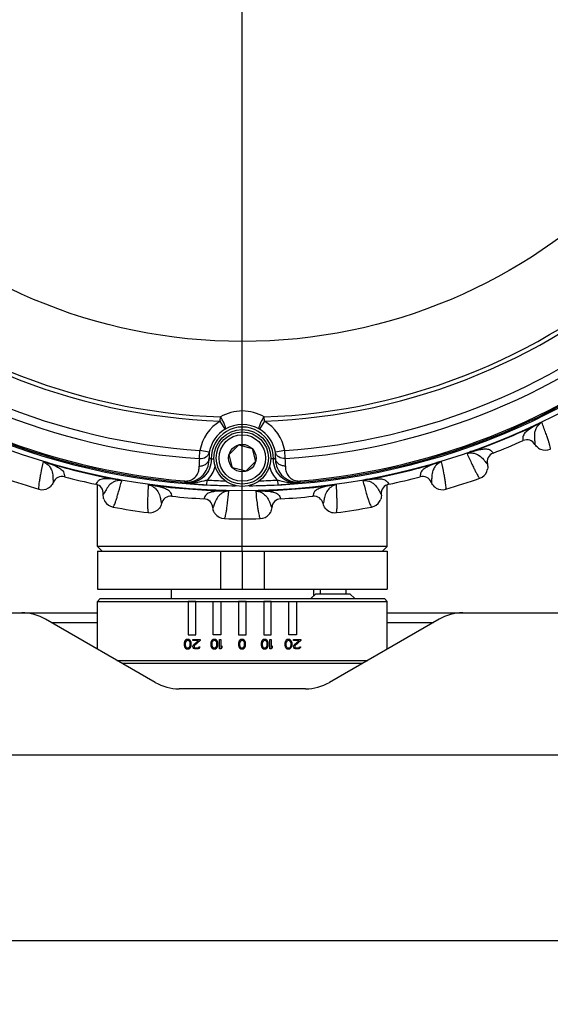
# Model space of a CAD drawing. Header units: millimetres. Extents: x 0 to 420, y 0 to 297.
# Tile 70 of 140: x 140 to 157, y 126 to 157. Entities that reach past the tile are written whole.
import ezdxf

# ---------------------------------------------------------------- set-up
doc = ezdxf.new("R2010")
doc.units = ezdxf.units.MM
doc.header["$LTSCALE"] = 23.1
doc.linetypes.add('CENTER', pattern=[0.6, 0.375, -0.075, 0.075, -0.075])
doc.layers.get('0').update_dxf_attribs({"linetype": 'CONTINUOUS'})
for name, color, linetype in [('02___PRT_ALL_AXES', 7, 'CONTINUOUS'), ('03___PRT_ALL_CURVES', 7, 'CONTINUOUS'), ('COL3', 7, 'CONTINUOUS'), ('DIM_PILOTEES', 7, 'CONTINUOUS')]:
    doc.layers.add(name, color=color, linetype=linetype)
doc.styles.get("Standard").update_dxf_attribs({"font": 'txt', "width": 0.7})
doc.dimstyles.new('DIMSTYLE_2', dxfattribs={"dimtxt": 2.5, "dimasz": 3.5, "dimexe": 2, "dimexo": 0, "dimtad": 1, "dimlfac": 3.333333, "dimdsep": 46, "dimtxsty": 'Standard', "dimblk": '_FILLED', "dimblk1": '_FILLED', "dimblk2": '_FILLED', "dimcen": 0.09, "dimazin": 2, "dimtp": 0.5, "dimtm": 0.5, "dimtfac": 1, "dimtofl": 0, "dimtmove": 0, "dimatfit": 3, "dimldrblk": '_FILLED', "dimfxl": 0, "dimtolj": 1, "dimarcsym": 0})

# ---------------------------------------------------------------- blocks, each defined once
blk = doc.blocks.new('_FILLED')
at = {"color": 0, "linetype": 'ByBlock'}
blk.add_solid([(0, 0), (-1, 0.1429), (-1, -0.1429)], dxfattribs=at)
blk = doc.blocks.new('*D7')
at = {"layer": 'DIM_PILOTEES', "color": 2, "linetype": 'Continuous'}
for p, q in [((68.84, 133.387), (68.84, 126.122)), ((164.84, 133.387), (164.84, 126.122)), ((68.84, 128.122), (116.84, 128.122)), ((164.84, 128.122), (116.84, 128.122))]:
    blk.add_line(p, q, dxfattribs=at)
at = {"layer": 'DIM_PILOTEES', "color": 2, "linetype": 'Continuous', "xscale": 3.5, "yscale": 3.5, "zscale": 3.5, "rotation": 180}
blk.add_blockref('_FILLED', (68.84, 128.122), dxfattribs=at)
at = {"layer": 'DIM_PILOTEES', "color": 2, "linetype": 'Continuous', "xscale": 3.5, "yscale": 3.5, "zscale": 3.5}
blk.add_blockref('_FILLED', (164.84, 128.122), dxfattribs=at)
at = {"layer": 'DIM_PILOTEES', "color": 2, "linetype": 'Continuous', "insert": (116.719, 131.247), "char_height": 2.5, "width": 17.14286, "attachment_point": 2, "line_spacing_factor": 0.9}
blk.add_mtext('{\\ftxt;\\W0.0001;\\H0.0001;\\~}{\\ftxt;\\W2.2857142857;\\H2.5; }{\\ftxt;\\W0.0001;\\H0.0001;\\~}{\\ftxt;\\W0.0001;\\H0.0001;\\~}{\\ftxt;\\W2.2857142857;\\H2.5; }{\\ftxt;\\W0.0001;\\H0.0001;\\~}', dxfattribs=at)

msp = doc.modelspace()

# ---------------------------------------------------------------- linework, layer by layer
at = {"color": 7, "linetype": 'Continuous'}
for p, q in [((146.1449, 144.5439), (146.1496, 144.6755)), ((147.5366, 144.544), (147.5319, 144.6756)), ((146.2985, 144.2864), (146.1449, 144.5439)), ((147.5366, 144.544), (147.3831, 144.2864)), ((156.1612, 144.4419), (156.1564, 144.452)), ((146.4222, 143.489), (146.7284, 143.7952)), ((146.7284, 143.7952), (147.1466, 143.6832)), ((155.7007, 143.9281), (155.7009, 143.9266)), ((155.7007, 143.9281), (155.7009, 143.9266)), ((156.079, 143.8082), (156.0789, 143.807)), ((156.079, 143.8081), (156.0789, 143.807)), ((145.4868, 143.3608), (145.5038, 143.62)), ((145.7988, 143.5663), (145.5038, 143.62)), ((146.5342, 143.0708), (146.4222, 143.489)), ((147.1466, 143.6832), (147.2587, 143.2649)), ((148.1778, 143.6201), (147.8828, 143.5664)), ((148.1948, 143.3608), (148.1778, 143.6201)), ((154.0701, 143.5758), (154.0664, 143.5863)), ((154.759, 143.5381), (154.7599, 143.5369)), ((154.759, 143.5381), (154.7599, 143.5369)), ((140.692, 143.2245), (140.6951, 143.2351)), ((145.8611, 143.3508), (145.9412, 143.3529)), ((146.9525, 142.9587), (146.5342, 143.0708)), ((147.2587, 143.2649), (146.9525, 142.9587)), ((147.8205, 143.3509), (147.7396, 143.353)), ((152.9889, 143.2245), (152.9857, 143.2352)), ((154.5764, 143.1858), (154.5773, 143.1849)), ((154.5764, 143.1857), (154.5773, 143.1849)), ((141.2271, 142.789), (141.2272, 142.7875)), ((141.2272, 142.789), (141.2272, 142.7875)), ((152.4537, 142.789), (152.4537, 142.7875)), ((152.4537, 142.789), (152.4537, 142.7875)), ((140.8723, 142.6114), (140.8725, 142.6102)), ((140.8723, 142.6113), (140.8725, 142.6102)), ((142.2182, 142.5511), (142.2175, 142.5498)), ((142.2182, 142.5511), (142.2175, 142.5498)), ((142.8928, 142.6961), (142.8948, 142.7071)), ((144.0156, 142.5183), (144.0171, 142.5293)), ((145.0164, 142.6529), (145.013, 142.613)), ((145.7251, 142.5307), (145.7329, 142.6804)), ((147.9488, 142.6805), (147.9565, 142.5307)), ((148.6652, 142.653), (148.6686, 142.613)), ((149.6652, 142.5183), (149.6638, 142.5293)), ((150.7881, 142.6961), (150.7861, 142.7071)), ((151.4626, 142.5511), (151.4633, 142.5498)), ((151.4626, 142.5511), (151.4633, 142.5498)), ((152.8086, 142.6114), (152.8083, 142.6102)), ((152.8086, 142.6113), (152.8083, 142.6102)), ((142.4538, 142.2317), (142.453, 142.2307)), ((142.4537, 142.2317), (142.453, 142.2307)), ((144.6123, 142.1719), (144.6126, 142.1704)), ((144.6124, 142.1719), (144.6126, 142.1704)), ((146.272, 142.3407), (146.2723, 142.3518)), ((147.4088, 142.3407), (147.4085, 142.3518)), ((149.0685, 142.1719), (149.0682, 142.1704)), ((149.0685, 142.1719), (149.0682, 142.1704)), ((151.2271, 142.2317), (151.2278, 142.2307)), ((151.2271, 142.2317), (151.2278, 142.2307)), ((144.2896, 141.9409), (144.2901, 141.9398)), ((144.2896, 141.9409), (144.2901, 141.9398)), ((145.6284, 142.0919), (145.6279, 142.0905)), ((145.6285, 142.0919), (145.6279, 142.0905)), ((148.0524, 142.0919), (148.0529, 142.0905)), ((148.0524, 142.0919), (148.0529, 142.0905)), ((149.3912, 141.941), (149.3908, 141.9398)), ((149.3912, 141.9409), (149.3908, 141.9398)), ((145.911, 141.8133), (145.9104, 141.8123)), ((145.911, 141.8133), (145.9104, 141.8123)), ((147.7698, 141.8133), (147.7704, 141.8123)), ((147.7698, 141.8133), (147.7704, 141.8123)), ((151.4154, 140.587), (142.2654, 140.587)), ((142.4154, 140.437), (142.2654, 140.587)), ((151.2654, 140.437), (151.4154, 140.587)), ((142.2654, 140.437), (151.4154, 140.437)), ((146.1478, 140.437), (146.1478, 139.237)), ((146.8404, 140.437), (146.8404, 139.237)), ((147.533, 140.437), (147.533, 139.237)), ((142.2654, 139.237), (151.4154, 139.237)), ((149.1583, 139.087), (149.0083, 138.937)), ((149.1583, 139.087), (150.2383, 139.087)), ((149.2928, 139.237), (149.2928, 139.087)), ((150.1039, 139.237), (150.1039, 139.087)), ((150.2383, 139.087), (150.3883, 138.937)), ((142.3554, 138.937), (142.2654, 138.847)), ((142.2654, 138.847), (151.4154, 138.847)), ((142.2654, 137.3427), (142.2654, 138.847)), ((142.3554, 138.937), (151.3254, 138.937)), ((151.3254, 138.937), (151.4154, 138.847)), ((151.4154, 137.3427), (151.4154, 138.847)), ((124.3404, 138.487), (142.2654, 138.487)), ((151.4154, 138.487), (169.3404, 138.487)), ((144.0923, 136.2879), (140.6316, 138.286)), ((140.8031, 138.187), (142.2654, 138.187)), ((153.0493, 138.286), (149.5885, 136.2879)), ((151.4154, 138.187), (152.8777, 138.187)), ((142.8816, 136.987), (150.7993, 136.987)), ((143.0375, 136.897), (150.6434, 136.897)), ((148.8385, 136.087), (144.8423, 136.087)), ((175.9404, 133.987), (57.7404, 133.987))]:
    msp.add_line(p, q, dxfattribs=at)
for centre, radius in [((146.8404, 163.987), 21.6412), ((146.8404, 163.987), 16.9279), ((146.8404, 143.377), 0.9), ((146.8404, 143.377), 0.825), ((146.8404, 143.377), 0.735), ((146.8404, 143.377), 0.433)]:
    msp.add_circle(centre, radius, dxfattribs=at)
for centre, radius, start, end in [((146.8404, 163.987), 19.4555, 227.0507, 267.95139), ((146.8404, 163.987), 19.3238, 227.0507, 267.95139), ((146.8404, 163.987), 19.3238, 272.0507, 312.95139), ((146.8404, 163.987), 19.4555, 272.0507, 312.95139), ((146.8404, 163.987), 21.4888, 225.58302, 269.4284), ((146.8404, 163.987), 20.6706, 228.7569, 266.24518), ((146.8404, 163.987), 20.4108, 228.7569, 266.24518), ((146.8404, 163.987), 21.4888, 270.5716, 314.41698), ((146.8404, 163.987), 20.4108, 273.7569, 311.24518), ((146.8404, 163.987), 20.6706, 273.7569, 311.24518), ((146.8404, 163.987), 21.452, 229.88886, 265.11322), ((146.8404, 163.987), 21.4119, 229.88886, 265.11322), ((146.8404, 163.987), 21.4119, 274.88886, 310.11322), ((146.8404, 163.987), 21.452, 274.88886, 310.11322), ((146.8411, 143.5004), 1.3635, 90.02826, 120.47216), ((146.8405, 143.5004), 1.3635, 59.52989, 90.00306), ((146.8408, 143.3766), 1.359, 120.79979, 169.6817), ((146.8408, 143.3766), 0.9801, 358.49528, 181.5068), ((146.8408, 143.3519), 1.0805, 59.87483, 120.12721), ((146.8408, 143.3766), 1.359, 10.32038, 59.20229), ((146.8404, 163.987), 21.6426, 289.50423, 295.49579), ((146.8404, 163.987), 21.6537, 289.50422, 295.49579), ((146.8408, 143.3766), 1.0592, 120.79979, 169.6817), ((146.8408, 143.3766), 1.0592, 10.32038, 59.20229), ((146.8404, 163.987), 21.93, 291.16941, 293.83059), ((155.822, 143.6523), 0.2999, 31.04847, 113.81536), ((156.4006, 144.0015), 0.3761, 235.21947, 247.16366), ((146.8517, 143.4581), 1.0585, 174.13028, 184.13394), ((146.9337, 145.693), 2.5761, 243.78994, 245.39359), ((146.7478, 145.693), 2.5761, 294.60849, 296.21214), ((146.8299, 143.4581), 1.0585, 355.86814, 5.8718), ((154.8683, 143.2572), 0.2999, 111.18461, 193.95162), ((156.4001, 144.0006), 0.375, 247.18416, 295.56325), ((146.8404, 163.987), 21.6537, 253.50424, 259.4958), ((146.8404, 163.987), 21.6426, 253.50424, 259.4958), ((146.82, 143.1998), 1.3429, 173.11538, 183.23593), ((145.1121, 143.3309), 0.8992, 313.66328, 345.57095), ((148.5695, 143.331), 0.8991, 194.37596, 226.33904), ((146.8616, 143.1998), 1.3429, 356.76615, 6.8867), ((146.8404, 163.987), 21.6426, 280.50424, 286.4958), ((146.8404, 163.987), 21.6537, 280.50424, 286.4958), ((141.1505, 142.4976), 0.2999, 75.1846, 157.95162), ((146.8404, 163.987), 21.93, 255.16941, 257.83059), ((146.8404, 163.987), 21.93, 282.16941, 284.83059), ((152.5304, 142.4976), 0.2999, 22.04846, 104.81536), ((154.2133, 143.0948), 0.375, 289.436, 337.64906), ((154.2122, 143.0951), 0.3761, 337.6698, 349.69195), ((146.8404, 163.987), 22.53, 250.56213, 253.43786), ((140.5244, 142.752), 0.3761, 301.6698, 313.69195), ((142.1542, 142.2566), 0.2999, 355.04847, 77.81541), ((146.8404, 163.987), 21.6537, 262.50424, 268.49579), ((146.8404, 163.987), 21.6426, 262.50424, 268.49579), ((148.9894, 147.5556), 6.3436, 231.18313, 231.59913), ((146.8117, 159.8362), 17.3418, 264.16618, 264.90668), ((146.4028, 155.2741), 12.7614, 264.91665, 266.9556), ((146.8404, 163.987), 21.4852, 267.02426, 269.40944), ((146.8404, 163.987), 21.3353, 267.02432, 268.54323), ((146.8404, 163.987), 21.4852, 270.5793, 272.97808), ((146.8404, 163.987), 21.3353, 271.45878, 272.97776), ((146.8404, 163.987), 21.6426, 271.50419, 277.49577), ((146.8404, 163.987), 21.6537, 271.50419, 277.49578), ((147.3149, 154.7602), 12.2463, 273.00406, 275.12832), ((146.9614, 158.8744), 16.3756, 275.07355, 275.85775), ((144.6921, 147.5555), 6.3436, 308.40295, 308.81895), ((151.5266, 142.2566), 0.2999, 102.18459, 184.95164), ((153.1565, 142.7521), 0.3761, 226.61275, 238.77352), ((146.8404, 163.987), 22.53, 286.56213, 289.43786), ((140.525, 142.7512), 0.375, 253.436, 301.64906), ((144.5822, 141.8721), 0.2999, 84.18461, 166.95163), ((146.8404, 163.987), 21.93, 264.16941, 266.83059), ((146.8404, 163.987), 21.93, 273.16941, 275.83059), ((149.0986, 141.8721), 0.2999, 13.04846, 95.81537), ((153.1558, 142.7512), 0.375, 238.79501, 286.56319), ((142.8276, 142.1991), 0.3761, 198.93541, 210.85504), ((142.8266, 142.1986), 0.375, 210.87541, 259.56327), ((146.8404, 163.987), 22.53, 259.56213, 262.43786), ((145.6113, 141.7911), 0.2999, 4.04846, 86.81534), ((148.0696, 141.7911), 0.2999, 93.18458, 175.95164), ((146.8404, 163.987), 22.53, 277.56213, 280.43786), ((150.8542, 142.1986), 0.375, 280.436, 328.64906), ((150.8532, 142.1991), 0.3761, 328.6698, 340.69195), ((143.9248, 142.0247), 0.375, 262.436, 310.64906), ((143.924, 142.0254), 0.3761, 310.66981, 322.69195), ((146.2848, 141.8392), 0.3754, 208.2969, 214.33575), ((146.2845, 141.839), 0.375, 214.33733, 268.56304), ((147.3964, 141.839), 0.375, 271.43597, 319.64906), ((147.3954, 141.8396), 0.3761, 319.6698, 331.69195), ((149.756, 142.0247), 0.375, 217.53596, 277.56258), ((146.8404, 163.987), 22.53, 268.56213, 271.43786), ((139.8816, 136.987), 1.5, 60, 90), ((153.7993, 136.987), 1.5, 90, 120), ((144.8423, 137.587), 1.5, 240, 270), ((148.8385, 137.587), 1.5, 270, 300)]:
    msp.add_arc(centre, radius, start, end, dxfattribs=at)
for points, knots in [([(146.2985, 144.2864), (146.304, 144.2908), (146.311, 144.3089), (146.3083, 144.3602), (146.2806, 144.4464), (146.2263, 144.5594), (146.1773, 144.6376), (146.1496, 144.6755)], [0, 0, 0, 0, 0.0489859, 0.1240191, 0.3586936, 0.6721743, 1, 1, 1, 1]), ([(147.3831, 144.2864), (147.3776, 144.2908), (147.3705, 144.3089), (147.3733, 144.3602), (147.4009, 144.4465), (147.4552, 144.5595), (147.5043, 144.6376), (147.5319, 144.6756)], [0, 0, 0, 0, 0.0489878, 0.1240211, 0.3586949, 0.672175, 1, 1, 1, 1]), ([(156.1612, 144.4419), (156.0702, 144.3936), (155.9397, 144.3186), (155.7856, 144.201), (155.7047, 144.1047), (155.6934, 144.0048), (155.6972, 143.9526), (155.7007, 143.9281)], [0, 0, 0, 0, 0.4163368, 0.603755, 0.7883405, 0.899971, 1, 1, 1, 1]), ([(156.2962, 144.4983), (156.241, 144.4712), (156.168, 144.4086), (156.0981, 144.2928), (156.0578, 144.1646), (156.056, 144.0203), (156.0733, 143.8977), (156.08, 143.8328), (156.079, 143.8081)], [0, 0, 0, 0, 0.2372853, 0.3547765, 0.5205252, 0.7493742, 0.904539, 1, 1, 1, 1]), ([(156.2962, 144.4983), (156.2923, 144.4991), (156.283, 144.4981), (156.262, 144.4941), (156.232, 144.4843), (156.1945, 144.4696), (156.1692, 144.4581), (156.1564, 144.452)], [0, 0, 0, 0, 0.0792354, 0.1846662, 0.4362285, 0.7136569, 1, 1, 1, 1]), ([(156.2962, 144.4983), (156.2734, 144.4893), (156.2272, 144.4734), (156.183, 144.4527), (156.1612, 144.4419)], [0, 0, 0, 0, 0.5010872, 1, 1, 1, 1]), ([(156.5619, 143.6623), (156.5667, 143.6688), (156.5656, 143.6953), (156.5582, 143.7413), (156.5396, 143.8123), (156.5113, 143.9052), (156.4724, 144.0215), (156.4012, 144.2223), (156.3403, 144.3834), (156.2962, 144.4983)], [0, 0, 0, 0, 0.0276676, 0.0818253, 0.1640493, 0.2746457, 0.4136462, 0.5809734, 1, 1, 1, 1]), ([(145.013, 142.613), (145.0766, 142.6075), (145.2021, 142.6134), (145.3741, 142.6683), (145.5163, 142.7562), (145.6593, 142.8965), (145.7736, 143.1071), (145.7988, 143.2923), (145.796, 143.3818)], [0, 0, 0, 0, 0.1549354, 0.3001982, 0.4333702, 0.5564914, 0.7830363, 1, 1, 1, 1]), ([(145.4792, 143.124), (145.519, 143.1226), (145.5987, 143.1335), (145.7026, 143.1885), (145.7758, 143.275), (145.7951, 143.3469), (145.796, 143.3818)], [0, 0, 0, 0, 0.2654064, 0.5233125, 0.7675494, 1, 1, 1, 1]), ([(145.4868, 143.3608), (145.5562, 143.3553), (145.6662, 143.38), (145.7655, 143.4741), (145.7925, 143.5353), (145.7988, 143.5663)], [0, 0, 0, 0, 0.51887, 0.7645351, 1, 1, 1, 1]), ([(148.1948, 143.3608), (148.1254, 143.3553), (148.0154, 143.38), (147.9161, 143.4742), (147.8891, 143.5354), (147.8828, 143.5664)], [0, 0, 0, 0, 0.51887, 0.7645351, 1, 1, 1, 1]), ([(147.8856, 143.3818), (147.8828, 143.2924), (147.908, 143.1071), (148.0223, 142.8965), (148.1654, 142.7561), (148.3076, 142.6683), (148.4796, 142.6135), (148.605, 142.6076), (148.6686, 142.613)], [0, 0, 0, 0, 0.2169685, 0.4435715, 0.5667109, 0.6998765, 0.8450975, 1, 1, 1, 1]), ([(148.2024, 143.124), (148.1626, 143.1226), (148.083, 143.1336), (147.979, 143.1886), (147.9058, 143.275), (147.8865, 143.3469), (147.8856, 143.3818)], [0, 0, 0, 0, 0.2654064, 0.5233125, 0.7675494, 1, 1, 1, 1]), ([(154.0664, 143.5863), (154.053, 143.5816), (154.027, 143.5718), (153.99, 143.5557), (153.962, 143.5413), (153.9442, 143.5294), (153.937, 143.5234), (153.9348, 143.5202)], [0, 0, 0, 0, 0.2863254, 0.5637467, 0.8152504, 0.9207392, 1, 1, 1, 1]), ([(154.0701, 143.5758), (154.047, 143.568), (154.0011, 143.5512), (153.9572, 143.53), (153.9348, 143.5202)], [0, 0, 0, 0, 0.4989204, 1, 1, 1, 1]), ([(153.9348, 143.5202), (153.9929, 143.54), (154.0889, 143.5474), (154.2201, 143.5149), (154.3393, 143.4527), (154.4426, 143.352), (154.5171, 143.2531), (154.5582, 143.2025), (154.5764, 143.1857)], [0, 0, 0, 0, 0.2372756, 0.3547692, 0.5205199, 0.7493702, 0.9045368, 1, 1, 1, 1]), ([(153.9348, 143.5202), (153.9848, 143.4077), (154.0557, 143.2507), (154.1473, 143.0584), (154.202, 142.9487), (154.2477, 142.863), (154.2848, 142.7996), (154.312, 142.7619), (154.33, 142.7424), (154.3381, 142.7411)], [0, 0, 0, 0, 0.4190238, 0.5863511, 0.7253523, 0.8359487, 0.9181735, 0.9723321, 1, 1, 1, 1]), ([(154.0701, 143.5758), (154.1686, 143.6059), (154.3139, 143.6452), (154.5061, 143.671), (154.6313, 143.6601), (154.71, 143.5975), (154.7441, 143.5578), (154.759, 143.5381)], [0, 0, 0, 0, 0.4163341, 0.6037535, 0.7883396, 0.8999703, 1, 1, 1, 1]), ([(140.5498, 143.259), (140.5241, 143.1387), (140.4892, 142.97), (140.4503, 142.7606), (140.4301, 142.6396), (140.4167, 142.5434), (140.4094, 142.4703), (140.4093, 142.4238), (140.4124, 142.3975), (140.4181, 142.3917)], [0, 0, 0, 0, 0.4190172, 0.5863449, 0.7253448, 0.835943, 0.9181717, 0.9723313, 1, 1, 1, 1]), ([(140.6951, 143.2351), (140.6816, 143.2392), (140.6547, 143.2466), (140.6154, 143.2553), (140.5842, 143.2603), (140.5629, 143.2608), (140.5534, 143.2606), (140.5498, 143.259)], [0, 0, 0, 0, 0.2863323, 0.5637579, 0.815303, 0.9206414, 1, 1, 1, 1]), ([(140.5498, 143.259), (140.6085, 143.2409), (140.6905, 143.1905), (140.7775, 143.087), (140.8374, 142.9667), (140.8618, 142.8245), (140.8639, 142.7007), (140.8674, 142.6356), (140.8723, 142.6113)], [0, 0, 0, 0, 0.2372838, 0.3547752, 0.5205239, 0.7493728, 0.9045382, 1, 1, 1, 1]), ([(140.692, 143.2245), (140.6687, 143.2317), (140.6334, 143.2416), (140.5915, 143.2508), (140.5675, 143.2551), (140.5558, 143.2583), (140.5498, 143.259)], [0, 0, 0, 0, 0.4989168, 0.7520902, 0.8770226, 1, 1, 1, 1]), ([(140.692, 143.2245), (140.7894, 143.191), (140.93, 143.1373), (141.1006, 143.0453), (141.1956, 142.9628), (141.2224, 142.8659), (141.2267, 142.8138), (141.2272, 142.789)], [0, 0, 0, 0, 0.4163289, 0.6037497, 0.7883374, 0.8999693, 1, 1, 1, 1]), ([(145.0164, 142.6529), (145.0635, 142.6489), (145.1515, 142.6557), (145.2897, 142.7119), (145.4048, 142.8198), (145.4724, 142.9714), (145.482, 143.0745), (145.4792, 143.124)], [0, 0, 0, 0, 0.1895324, 0.3464148, 0.5920578, 0.8008832, 1, 1, 1, 1]), ([(145.8611, 143.3508), (145.8638, 143.2466), (145.8247, 143.0344), (145.6417, 142.7698), (145.3669, 142.6024), (145.1529, 142.5755), (145.049, 142.5842)], [0, 0, 0, 0, 0.2499967, 0.4999859, 0.7499764, 1, 1, 1, 1]), ([(148.6326, 142.5843), (148.5288, 142.5756), (148.3147, 142.6024), (148.0399, 142.7698), (147.8569, 143.0345), (147.8178, 143.2467), (147.8205, 143.3509)], [0, 0, 0, 0, 0.2499997, 0.5000005, 0.7499784, 1, 1, 1, 1]), ([(148.2024, 143.124), (148.1996, 143.0745), (148.2092, 142.9714), (148.2769, 142.8198), (148.392, 142.7119), (148.5302, 142.6557), (148.6182, 142.649), (148.6652, 142.653)], [0, 0, 0, 0, 0.1991522, 0.4080464, 0.6537536, 0.8105925, 1, 1, 1, 1]), ([(152.9889, 143.2245), (152.8915, 143.191), (152.7508, 143.1373), (152.5802, 143.0453), (152.4853, 142.9628), (152.4585, 142.8659), (152.4541, 142.8138), (152.4537, 142.789)], [0, 0, 0, 0, 0.4163411, 0.6037582, 0.7883424, 0.8999716, 1, 1, 1, 1]), ([(153.131, 143.259), (153.0723, 143.2409), (152.9904, 143.1905), (152.9033, 143.087), (152.8434, 142.9667), (152.8191, 142.8245), (152.817, 142.7007), (152.8134, 142.6356), (152.8086, 142.6113)], [0, 0, 0, 0, 0.2372771, 0.3547701, 0.5205206, 0.7493713, 0.9045374, 1, 1, 1, 1]), ([(153.131, 143.259), (153.1274, 143.2604), (153.118, 143.261), (153.0966, 143.2602), (153.0655, 143.2553), (153.0262, 143.2466), (152.9993, 143.2392), (152.9857, 143.2352)], [0, 0, 0, 0, 0.0792289, 0.1846976, 0.4362363, 0.7136666, 1, 1, 1, 1]), ([(153.1311, 143.259), (153.1072, 143.2537), (153.0591, 143.2452), (153.0121, 143.2318), (152.9889, 143.2245)], [0, 0, 0, 0, 0.5010632, 1, 1, 1, 1]), ([(153.2627, 142.3917), (153.2685, 142.3975), (153.2716, 142.4238), (153.2714, 142.4703), (153.2642, 142.5434), (153.2508, 142.6396), (153.2305, 142.7605), (153.1916, 142.97), (153.1567, 143.1387), (153.131, 143.259)], [0, 0, 0, 0, 0.0276676, 0.0818253, 0.1640493, 0.2746457, 0.4136462, 0.5809734, 1, 1, 1, 1]), ([(142.8928, 142.6961), (142.7908, 142.7105), (142.6411, 142.7265), (142.4473, 142.7219), (142.3253, 142.6916), (142.2574, 142.6174), (142.2298, 142.5729), (142.2182, 142.5511)], [0, 0, 0, 0, 0.4163398, 0.6037568, 0.7883413, 0.8999716, 1, 1, 1, 1]), ([(143.0351, 142.6624), (142.9746, 142.6729), (142.8787, 142.6652), (142.7541, 142.6125), (142.6462, 142.5325), (142.5599, 142.4169), (142.5018, 142.3075), (142.4691, 142.251), (142.4537, 142.2317)], [0, 0, 0, 0, 0.2372765, 0.3547683, 0.5205172, 0.7493666, 0.9045338, 1, 1, 1, 1]), ([(142.7587, 141.8298), (142.7664, 141.8323), (142.7812, 141.8544), (142.8021, 141.8959), (142.8288, 141.9643), (142.8606, 142.0561), (142.8975, 142.173), (142.9579, 142.3773), (143.0033, 142.5435), (143.0351, 142.6624)], [0, 0, 0, 0, 0.0276676, 0.0818253, 0.1640493, 0.2746457, 0.4136462, 0.5809734, 1, 1, 1, 1]), ([(143.0351, 142.6624), (143.0115, 142.6684), (142.9648, 142.6827), (142.9168, 142.692), (142.8928, 142.6961)], [0, 0, 0, 0, 0.5010732, 1, 1, 1, 1]), ([(143.0351, 142.6624), (143.0325, 142.6653), (143.0244, 142.67), (143.005, 142.679), (142.975, 142.6888), (142.936, 142.6989), (142.9087, 142.7045), (142.8948, 142.7071)], [0, 0, 0, 0, 0.0792208, 0.1846781, 0.4362287, 0.7136603, 1, 1, 1, 1]), ([(143.8698, 142.5302), (143.8633, 142.4072), (143.8552, 142.2352), (143.8495, 142.0223), (143.8484, 141.8996), (143.8503, 141.8026), (143.8545, 141.7292), (143.8617, 141.6832), (143.8689, 141.6577), (143.8754, 141.6529)], [0, 0, 0, 0, 0.4190168, 0.5863445, 0.7253449, 0.8359431, 0.9181717, 0.9723313, 1, 1, 1, 1]), ([(144.0171, 142.5293), (144.0031, 142.5311), (143.9753, 142.5343), (143.9352, 142.5367), (143.9036, 142.5367), (143.8824, 142.534), (143.8732, 142.5322), (143.8698, 142.5302)], [0, 0, 0, 0, 0.2863282, 0.5637529, 0.8152887, 0.9206512, 1, 1, 1, 1]), ([(144.0156, 142.5183), (143.9915, 142.5218), (143.9551, 142.5263), (143.9063, 142.5284), (143.8819, 142.5303), (143.8698, 142.5302)], [0, 0, 0, 0, 0.4989187, 0.752075, 1, 1, 1, 1]), ([(143.8698, 142.5302), (143.9307, 142.5215), (144.0194, 142.4845), (144.1217, 142.3959), (144.1996, 142.2864), (144.2459, 142.1498), (144.2674, 142.0278), (144.281, 141.9641), (144.2896, 141.9409)], [0, 0, 0, 0, 0.2372891, 0.3547843, 0.5205332, 0.7493792, 0.9045414, 1, 1, 1, 1]), ([(144.0156, 142.5183), (144.1171, 142.5004), (144.2644, 142.4694), (144.4473, 142.4052), (144.554, 142.3386), (144.5956, 142.2471), (144.608, 142.1963), (144.6124, 142.1719)], [0, 0, 0, 0, 0.4163297, 0.6037504, 0.7883378, 0.8999695, 1, 1, 1, 1]), ([(145.7329, 142.6804), (145.6982, 142.6707), (145.5616, 142.6324), (145.4226, 142.6005), (145.3174, 142.5883)], [0, 0, 0, 0, 0.2537562, 1, 1, 1, 1]), ([(148.3643, 142.5884), (148.3294, 142.5924), (148.1889, 142.6137), (148.0517, 142.6514), (147.9488, 142.6805)], [0, 0, 0, 0, 0.2468901, 1, 1, 1, 1]), ([(149.6652, 142.5183), (149.5638, 142.5004), (149.4165, 142.4694), (149.2336, 142.4052), (149.1269, 142.3386), (149.0852, 142.2471), (149.0728, 142.1963), (149.0685, 142.1719)], [0, 0, 0, 0, 0.4163329, 0.6037521, 0.7883389, 0.8999702, 1, 1, 1, 1]), ([(149.811, 142.5302), (149.7502, 142.5214), (149.6614, 142.4845), (149.5592, 142.3959), (149.4812, 142.2864), (149.4349, 142.1498), (149.4135, 142.0278), (149.3998, 141.9641), (149.3912, 141.9409)], [0, 0, 0, 0, 0.2372843, 0.354776, 0.5205251, 0.7493747, 0.9045395, 1, 1, 1, 1]), ([(149.811, 142.5302), (149.8076, 142.5321), (149.7985, 142.5341), (149.7772, 142.5367), (149.7457, 142.5367), (149.7055, 142.5343), (149.6778, 142.5311), (149.6638, 142.5293)], [0, 0, 0, 0, 0.0792379, 0.1846805, 0.4362223, 0.7136632, 1, 1, 1, 1]), ([(149.811, 142.5302), (149.7866, 142.5286), (149.7378, 142.5278), (149.6893, 142.5218), (149.6653, 142.5183)], [0, 0, 0, 0, 0.5010468, 1, 1, 1, 1]), ([(149.8054, 141.6529), (149.812, 141.6577), (149.8192, 141.6832), (149.8263, 141.7292), (149.8306, 141.8025), (149.8324, 141.8996), (149.8313, 142.0222), (149.8257, 142.2352), (149.8176, 142.4072), (149.811, 142.5302)], [0, 0, 0, 0, 0.0276676, 0.0818253, 0.1640493, 0.2746457, 0.4136462, 0.5809734, 1, 1, 1, 1]), ([(150.7861, 142.7071), (150.7721, 142.7045), (150.7448, 142.6989), (150.7059, 142.6888), (150.6758, 142.6791), (150.6566, 142.6699), (150.6482, 142.6654), (150.6457, 142.6624)], [0, 0, 0, 0, 0.2863335, 0.5637581, 0.8153068, 0.9206355, 1, 1, 1, 1]), ([(150.7881, 142.6961), (150.7641, 142.692), (150.7281, 142.6847), (150.6867, 142.674), (150.6633, 142.6669), (150.6513, 142.6645), (150.6457, 142.6624)], [0, 0, 0, 0, 0.498916, 0.7520936, 0.8770707, 1, 1, 1, 1]), ([(150.6457, 142.6625), (150.7062, 142.673), (150.8021, 142.6651), (150.9267, 142.6125), (151.0347, 142.5325), (151.121, 142.4169), (151.179, 142.3075), (151.2118, 142.251), (151.2271, 142.2317)], [0, 0, 0, 0, 0.2372901, 0.3547858, 0.5205343, 0.7493789, 0.9045407, 1, 1, 1, 1]), ([(150.6457, 142.6624), (150.6775, 142.5435), (150.723, 142.3773), (150.7834, 142.173), (150.8202, 142.0561), (150.852, 141.9643), (150.8787, 141.8959), (150.8997, 141.8544), (150.9144, 141.8323), (150.9222, 141.8298)], [0, 0, 0, 0, 0.4190167, 0.5863445, 0.725345, 0.8359431, 0.9181716, 0.9723313, 1, 1, 1, 1]), ([(150.7881, 142.6961), (150.8901, 142.7105), (151.0398, 142.7265), (151.2336, 142.7219), (151.3556, 142.6916), (151.4235, 142.6174), (151.451, 142.5729), (151.4626, 142.5511)], [0, 0, 0, 0, 0.4163286, 0.6037495, 0.7883373, 0.8999692, 1, 1, 1, 1]), ([(146.272, 142.3407), (146.169, 142.3389), (146.0187, 142.3314), (145.828, 142.2965), (145.7122, 142.2475), (145.6567, 142.1636), (145.6365, 142.1153), (145.6284, 142.0919)], [0, 0, 0, 0, 0.416332, 0.6037544, 0.7883402, 0.8999709, 1, 1, 1, 1]), ([(146.4179, 142.3296), (146.3564, 142.3305), (146.2629, 142.3079), (146.1481, 142.2364), (146.054, 142.1405), (145.9869, 142.0128), (145.9466, 141.8957), (145.9231, 141.8348), (145.911, 141.8133)], [0, 0, 0, 0, 0.2372831, 0.3547737, 0.5205258, 0.7493759, 0.9045412, 1, 1, 1, 1]), ([(146.4179, 142.3296), (146.3935, 142.3319), (146.3452, 142.3387), (146.2963, 142.3404), (146.272, 142.3407)], [0, 0, 0, 0, 0.5010887, 1, 1, 1, 1]), ([(146.4179, 142.3296), (146.4148, 142.3321), (146.4061, 142.3354), (146.3855, 142.3414), (146.3544, 142.3463), (146.3143, 142.3502), (146.2864, 142.3514), (146.2723, 142.3518)], [0, 0, 0, 0, 0.0792429, 0.1846758, 0.4362334, 0.7136597, 1, 1, 1, 1]), ([(146.2751, 141.4641), (146.2823, 141.4678), (146.2934, 141.4918), (146.3077, 141.5361), (146.3233, 141.6079), (146.3403, 141.7035), (146.3585, 141.8248), (146.3862, 142.036), (146.4051, 142.2072), (146.4179, 142.3296)], [0, 0, 0, 0, 0.0276644, 0.0818167, 0.1640337, 0.27462, 0.4136153, 0.5809542, 1, 1, 1, 1]), ([(147.4085, 142.3518), (147.3944, 142.3514), (147.3665, 142.3502), (147.3265, 142.3463), (147.2953, 142.3414), (147.2748, 142.3354), (147.266, 142.3321), (147.263, 142.3296)], [0, 0, 0, 0, 0.2863516, 0.5637689, 0.8153172, 0.920769, 1, 1, 1, 1]), ([(147.4088, 142.3407), (147.3845, 142.3404), (147.3478, 142.3389), (147.3052, 142.3347), (147.281, 142.3314), (147.2689, 142.3307), (147.263, 142.3296)], [0, 0, 0, 0, 0.498904, 0.7520756, 0.87698, 1, 1, 1, 1]), ([(147.263, 142.3297), (147.3244, 142.3306), (147.4179, 142.3079), (147.5327, 142.2364), (147.6268, 142.1405), (147.694, 142.0128), (147.7342, 141.8957), (147.7577, 141.8348), (147.7698, 141.8133)], [0, 0, 0, 0, 0.2372877, 0.3547812, 0.520528, 0.7493725, 0.9045363, 1, 1, 1, 1]), ([(147.263, 142.3296), (147.2758, 142.2072), (147.2947, 142.036), (147.3224, 141.8248), (147.3405, 141.7035), (147.3575, 141.6079), (147.3732, 141.5361), (147.3874, 141.4918), (147.3985, 141.4678), (147.4058, 141.4641)], [0, 0, 0, 0, 0.4190282, 0.5863559, 0.725353, 0.8359474, 0.9181739, 0.972332, 1, 1, 1, 1]), ([(147.4088, 142.3407), (147.5118, 142.3389), (147.6622, 142.3314), (147.8529, 142.2965), (147.9687, 142.2475), (148.0241, 142.1636), (148.0443, 142.1153), (148.0524, 142.0919)], [0, 0, 0, 0, 0.4163428, 0.6037597, 0.788343, 0.899972, 1, 1, 1, 1])]:
    msp.add_open_spline(points, degree=3, knots=knots, dxfattribs=at)
for points in [[(156.1861, 143.6926), (156.1432, 143.7224), (156.1059, 143.7622), (156.0789, 143.807)], [(154.5773, 143.1849), (154.5899, 143.1341), (154.5916, 143.0793), (154.5822, 143.0278)], [(140.8725, 142.6102), (140.8528, 142.5616), (140.8221, 142.5163), (140.7842, 142.4801)], [(145.3174, 142.5883), (145.2285, 142.5781), (145.1381, 142.5761), (145.049, 142.5842)], [(148.6326, 142.5843), (148.5435, 142.5762), (148.4531, 142.5781), (148.3643, 142.5884)], [(152.8981, 142.4787), (152.8596, 142.5152), (152.8283, 142.561), (152.8083, 142.6102)], [(142.4719, 142.077), (142.4551, 142.1258), (142.4486, 142.1793), (142.453, 142.2307)], [(151.2278, 142.2307), (151.2323, 142.1785), (151.2255, 142.1242), (151.2082, 142.0747)], [(144.2901, 141.9398), (144.2782, 141.8887), (144.2549, 141.8392), (144.2231, 141.7975)], [(149.4587, 141.7962), (149.4264, 141.8382), (149.4028, 141.8882), (149.3908, 141.9398)], [(145.9543, 141.6612), (145.9294, 141.7074), (145.9142, 141.76), (145.9104, 141.8123)], [(147.7704, 141.8123), (147.7667, 141.76), (147.7514, 141.7074), (147.7266, 141.6612)]]:
    msp.add_open_spline(points, degree=3, dxfattribs=at)
at = {"layer": '02___PRT_ALL_AXES', "color": 2, "linetype": 'CENTER'}
msp.add_line((146.8404, 140.4149), (146.8404, 187.4614), dxfattribs=at)
at = {"layer": '02___PRT_ALL_AXES', "color": 7, "linetype": 'Continuous'}
for p, q in [((142.2654, 140.587), (142.2654, 142.5346)), ((151.4154, 140.587), (151.4154, 142.5346)), ((142.2654, 140.437), (142.2654, 139.237)), ((151.4154, 140.437), (151.4154, 139.237)), ((144.5904, 139.237), (144.5904, 138.937)), ((149.0904, 139.237), (149.0904, 139.0191))]:
    msp.add_line(p, q, dxfattribs=at)
at = {"layer": '03___PRT_ALL_CURVES', "color": 40, "linetype": 'Continuous'}
for p, q in [((145.3704, 138.847), (145.1304, 138.847)), ((145.1304, 138.847), (145.1304, 137.797)), ((145.3704, 137.797), (145.3704, 138.847)), ((145.9254, 138.847), (146.1654, 138.847)), ((145.9254, 137.797), (145.9254, 138.847)), ((146.1654, 138.847), (146.1654, 137.797)), ((146.9604, 138.847), (146.7204, 138.847)), ((146.7204, 138.847), (146.7204, 137.797)), ((146.9604, 137.797), (146.9604, 138.847)), ((147.7554, 138.847), (147.5154, 138.847)), ((147.5154, 138.847), (147.5154, 137.797)), ((147.7554, 137.797), (147.7554, 138.847)), ((148.3104, 138.847), (148.5504, 138.847)), ((148.3104, 137.797), (148.3104, 138.847)), ((148.5504, 138.847), (148.5504, 137.797)), ((145.1304, 137.797), (145.3704, 137.797)), ((146.1654, 137.797), (145.9254, 137.797)), ((146.7204, 137.797), (146.9604, 137.797)), ((147.5154, 137.797), (147.7554, 137.797)), ((148.5504, 137.797), (148.3104, 137.797)), ((145.0117, 137.5576), (145.0054, 137.5257)), ((145.0054, 137.5257), (145.0054, 137.4683)), ((145.0179, 137.5768), (145.0117, 137.5576)), ((145.0304, 137.6023), (145.0179, 137.5768)), ((145.0492, 137.6214), (145.0304, 137.6023)), ((145.0429, 137.5576), (145.0367, 137.5193)), ((145.0367, 137.5193), (145.0367, 137.4746)), ((145.0367, 137.4746), (145.0429, 137.4363)), ((145.0679, 137.5959), (145.0429, 137.5576)), ((145.0804, 137.6406), (145.0492, 137.6214)), ((145.0867, 137.6087), (145.0679, 137.5959)), ((145.1179, 137.647), (145.0804, 137.6406)), ((145.1179, 137.6151), (145.0867, 137.6087)), ((145.1554, 137.6406), (145.1179, 137.647)), ((145.1492, 137.6087), (145.1179, 137.6151)), ((145.1679, 137.5959), (145.1492, 137.6087)), ((145.1867, 137.6214), (145.1554, 137.6406)), ((145.1929, 137.5576), (145.1679, 137.5959)), ((145.2054, 137.6023), (145.1867, 137.6214)), ((145.1992, 137.5193), (145.1929, 137.5576)), ((145.1929, 137.4363), (145.1992, 137.4746)), ((145.1992, 137.4746), (145.1992, 137.5193)), ((145.2179, 137.5768), (145.2054, 137.6023)), ((145.2242, 137.5576), (145.2179, 137.5768)), ((145.2304, 137.5257), (145.2242, 137.5576)), ((145.2304, 137.4683), (145.2304, 137.5257)), ((145.2804, 137.647), (145.5054, 137.647)), ((145.2804, 137.6151), (145.2804, 137.647)), ((145.4554, 137.6151), (145.2804, 137.6151)), ((145.2867, 137.4555), (145.2992, 137.4746)), ((145.2992, 137.4746), (145.4554, 137.6151)), ((145.5054, 137.6151), (145.3304, 137.4555)), ((145.5054, 137.647), (145.5054, 137.6151)), ((145.8517, 137.5576), (145.8454, 137.5257)), ((145.8454, 137.5257), (145.8454, 137.4683)), ((145.8579, 137.5768), (145.8517, 137.5576)), ((145.8704, 137.6023), (145.8579, 137.5768)), ((145.8892, 137.6214), (145.8704, 137.6023)), ((145.8829, 137.5576), (145.8767, 137.5193)), ((145.8767, 137.5193), (145.8767, 137.4746)), ((145.8767, 137.4746), (145.8829, 137.4363)), ((145.9079, 137.5959), (145.8829, 137.5576)), ((145.9204, 137.6406), (145.8892, 137.6214)), ((145.9267, 137.6087), (145.9079, 137.5959)), ((145.9579, 137.647), (145.9204, 137.6406)), ((145.9579, 137.6151), (145.9267, 137.6087)), ((145.9954, 137.6406), (145.9579, 137.647)), ((145.9892, 137.6087), (145.9579, 137.6151)), ((146.0079, 137.5959), (145.9892, 137.6087)), ((146.0267, 137.6214), (145.9954, 137.6406)), ((146.0329, 137.5576), (146.0079, 137.5959)), ((146.0454, 137.6023), (146.0267, 137.6214)), ((146.0392, 137.5193), (146.0329, 137.5576)), ((146.0329, 137.4363), (146.0392, 137.4746)), ((146.0392, 137.4746), (146.0392, 137.5193)), ((146.0579, 137.5768), (146.0454, 137.6023)), ((146.0642, 137.5576), (146.0579, 137.5768)), ((146.0704, 137.5257), (146.0642, 137.5576)), ((146.0704, 137.4683), (146.0704, 137.5257)), ((146.1204, 137.647), (146.1579, 137.647)), ((146.1204, 137.347), (146.1204, 137.647)), ((146.1579, 137.647), (146.1579, 137.398)), ((146.7267, 137.5576), (146.7204, 137.5257)), ((146.7204, 137.5257), (146.7204, 137.4683)), ((146.7329, 137.5768), (146.7267, 137.5576)), ((146.7454, 137.6023), (146.7329, 137.5768)), ((146.7642, 137.6214), (146.7454, 137.6023)), ((146.7579, 137.5576), (146.7517, 137.5193)), ((146.7517, 137.5193), (146.7517, 137.4746)), ((146.7517, 137.4746), (146.7579, 137.4363)), ((146.7829, 137.5959), (146.7579, 137.5576)), ((146.7954, 137.6406), (146.7642, 137.6214)), ((146.8017, 137.6087), (146.7829, 137.5959)), ((146.8329, 137.647), (146.7954, 137.6406)), ((146.8329, 137.6151), (146.8017, 137.6087)), ((146.8704, 137.6406), (146.8329, 137.647)), ((146.8642, 137.6087), (146.8329, 137.6151)), ((146.8829, 137.5959), (146.8642, 137.6087)), ((146.9017, 137.6214), (146.8704, 137.6406)), ((146.9079, 137.5576), (146.8829, 137.5959)), ((146.9204, 137.6023), (146.9017, 137.6214)), ((146.9142, 137.5193), (146.9079, 137.5576)), ((146.9079, 137.4363), (146.9142, 137.4746)), ((146.9142, 137.4746), (146.9142, 137.5193)), ((146.9329, 137.5768), (146.9204, 137.6023)), ((146.9392, 137.5576), (146.9329, 137.5768)), ((146.9454, 137.5257), (146.9392, 137.5576)), ((146.9454, 137.4683), (146.9454, 137.5257)), ((147.4417, 137.5576), (147.4354, 137.5257)), ((147.4354, 137.5257), (147.4354, 137.4683)), ((147.4479, 137.5768), (147.4417, 137.5576)), ((147.4604, 137.6023), (147.4479, 137.5768)), ((147.4792, 137.6214), (147.4604, 137.6023)), ((147.4729, 137.5576), (147.4667, 137.5193)), ((147.4667, 137.5193), (147.4667, 137.4746)), ((147.4667, 137.4746), (147.4729, 137.4363)), ((147.4979, 137.5959), (147.4729, 137.5576)), ((147.5104, 137.6406), (147.4792, 137.6214)), ((147.5167, 137.6087), (147.4979, 137.5959)), ((147.5479, 137.647), (147.5104, 137.6406)), ((147.5479, 137.6151), (147.5167, 137.6087)), ((147.5854, 137.6406), (147.5479, 137.647)), ((147.5792, 137.6087), (147.5479, 137.6151)), ((147.5979, 137.5959), (147.5792, 137.6087)), ((147.6167, 137.6214), (147.5854, 137.6406)), ((147.6229, 137.5576), (147.5979, 137.5959)), ((147.6354, 137.6023), (147.6167, 137.6214)), ((147.6292, 137.5193), (147.6229, 137.5576)), ((147.6229, 137.4363), (147.6292, 137.4746)), ((147.6292, 137.4746), (147.6292, 137.5193)), ((147.6479, 137.5768), (147.6354, 137.6023)), ((147.6542, 137.5576), (147.6479, 137.5768)), ((147.6604, 137.5257), (147.6542, 137.5576)), ((147.6604, 137.4683), (147.6604, 137.5257)), ((147.7104, 137.647), (147.7479, 137.647)), ((147.7104, 137.347), (147.7104, 137.647)), ((147.7479, 137.647), (147.7479, 137.398)), ((148.1917, 137.5576), (148.1854, 137.5257)), ((148.1854, 137.5257), (148.1854, 137.4683)), ((148.1979, 137.5768), (148.1917, 137.5576)), ((148.2104, 137.6023), (148.1979, 137.5768)), ((148.2292, 137.6214), (148.2104, 137.6023)), ((148.2229, 137.5576), (148.2167, 137.5193)), ((148.2167, 137.5193), (148.2167, 137.4746)), ((148.2167, 137.4746), (148.2229, 137.4363)), ((148.2479, 137.5959), (148.2229, 137.5576)), ((148.2604, 137.6406), (148.2292, 137.6214)), ((148.2667, 137.6087), (148.2479, 137.5959)), ((148.2979, 137.647), (148.2604, 137.6406)), ((148.2979, 137.6151), (148.2667, 137.6087)), ((148.3354, 137.6406), (148.2979, 137.647)), ((148.3292, 137.6087), (148.2979, 137.6151)), ((148.3479, 137.5959), (148.3292, 137.6087)), ((148.3667, 137.6214), (148.3354, 137.6406)), ((148.3729, 137.5576), (148.3479, 137.5959)), ((148.3854, 137.6023), (148.3667, 137.6214)), ((148.3792, 137.5193), (148.3729, 137.5576)), ((148.3729, 137.4363), (148.3792, 137.4746)), ((148.3792, 137.4746), (148.3792, 137.5193)), ((148.3979, 137.5768), (148.3854, 137.6023)), ((148.4042, 137.5576), (148.3979, 137.5768)), ((148.4104, 137.5257), (148.4042, 137.5576)), ((148.4104, 137.4683), (148.4104, 137.5257)), ((148.4604, 137.647), (148.6854, 137.647)), ((148.4604, 137.6151), (148.4604, 137.647)), ((148.6354, 137.6151), (148.4604, 137.6151)), ((148.4667, 137.4555), (148.4792, 137.4746)), ((148.4792, 137.4746), (148.6354, 137.6151)), ((148.6854, 137.6151), (148.5104, 137.4555)), ((148.6854, 137.647), (148.6854, 137.6151)), ((145.0054, 137.4683), (145.0117, 137.4363)), ((145.0117, 137.4363), (145.0179, 137.4172)), ((145.0179, 137.4172), (145.0304, 137.3917)), ((145.0304, 137.3917), (145.0492, 137.3725)), ((145.0429, 137.4363), (145.0679, 137.398)), ((145.0492, 137.3725), (145.0804, 137.3534)), ((145.0679, 137.398), (145.0867, 137.3853)), ((145.0804, 137.3534), (145.1179, 137.347)), ((145.0867, 137.3853), (145.1179, 137.3789)), ((145.1179, 137.3789), (145.1492, 137.3853)), ((145.1179, 137.347), (145.1554, 137.3534)), ((145.1492, 137.3853), (145.1679, 137.398)), ((145.1554, 137.3534), (145.1867, 137.3725)), ((145.1679, 137.398), (145.1929, 137.4363)), ((145.1867, 137.3725), (145.2054, 137.3917)), ((145.2054, 137.3917), (145.2179, 137.4172)), ((145.2179, 137.4172), (145.2242, 137.4363)), ((145.2242, 137.4363), (145.2304, 137.4683)), ((145.2804, 137.43), (145.2867, 137.4555)), ((145.2804, 137.4172), (145.2804, 137.43)), ((145.2867, 137.3917), (145.2804, 137.4172)), ((145.3117, 137.3661), (145.2867, 137.3917)), ((145.3367, 137.3534), (145.3117, 137.3661)), ((145.3304, 137.4555), (145.3179, 137.43)), ((145.3179, 137.43), (145.3179, 137.4172)), ((145.3179, 137.4172), (145.3304, 137.398)), ((145.3304, 137.398), (145.3492, 137.3853)), ((145.3742, 137.347), (145.3367, 137.3534)), ((145.3492, 137.3853), (145.3804, 137.3789)), ((145.3992, 137.347), (145.3742, 137.347)), ((145.3804, 137.3789), (145.4054, 137.3789)), ((145.4429, 137.3534), (145.3992, 137.347)), ((145.4054, 137.3789), (145.4367, 137.3853)), ((145.4367, 137.3853), (145.4554, 137.398)), ((145.4679, 137.3661), (145.4429, 137.3534)), ((145.4554, 137.398), (145.4679, 137.4172)), ((145.4679, 137.4172), (145.4992, 137.4172)), ((145.4929, 137.3917), (145.4679, 137.3661)), ((145.4992, 137.4172), (145.4929, 137.3917)), ((145.8454, 137.4683), (145.8517, 137.4363)), ((145.8517, 137.4363), (145.8579, 137.4172)), ((145.8579, 137.4172), (145.8704, 137.3917)), ((145.8704, 137.3917), (145.8892, 137.3725)), ((145.8829, 137.4363), (145.9079, 137.398)), ((145.8892, 137.3725), (145.9204, 137.3534)), ((145.9079, 137.398), (145.9267, 137.3853)), ((145.9204, 137.3534), (145.9579, 137.347)), ((145.9267, 137.3853), (145.9579, 137.3789)), ((145.9579, 137.3789), (145.9892, 137.3853)), ((145.9579, 137.347), (145.9954, 137.3534)), ((145.9892, 137.3853), (146.0079, 137.398)), ((145.9954, 137.3534), (146.0267, 137.3725)), ((146.0079, 137.398), (146.0329, 137.4363)), ((146.0267, 137.3725), (146.0454, 137.3917)), ((146.0454, 137.3917), (146.0579, 137.4172)), ((146.0579, 137.4172), (146.0642, 137.4363)), ((146.0642, 137.4363), (146.0704, 137.4683)), ((146.1579, 137.347), (146.1204, 137.347)), ((146.1579, 137.398), (146.1954, 137.4427)), ((146.1954, 137.3917), (146.1579, 137.347)), ((146.1954, 137.4427), (146.1954, 137.3917)), ((146.7204, 137.4683), (146.7267, 137.4363)), ((146.7267, 137.4363), (146.7329, 137.4172)), ((146.7329, 137.4172), (146.7454, 137.3917)), ((146.7454, 137.3917), (146.7642, 137.3725)), ((146.7579, 137.4363), (146.7829, 137.398)), ((146.7642, 137.3725), (146.7954, 137.3534)), ((146.7829, 137.398), (146.8017, 137.3853)), ((146.7954, 137.3534), (146.8329, 137.347)), ((146.8017, 137.3853), (146.8329, 137.3789)), ((146.8329, 137.3789), (146.8642, 137.3853)), ((146.8329, 137.347), (146.8704, 137.3534)), ((146.8642, 137.3853), (146.8829, 137.398)), ((146.8704, 137.3534), (146.9017, 137.3725)), ((146.8829, 137.398), (146.9079, 137.4363)), ((146.9017, 137.3725), (146.9204, 137.3917)), ((146.9204, 137.3917), (146.9329, 137.4172)), ((146.9329, 137.4172), (146.9392, 137.4363)), ((146.9392, 137.4363), (146.9454, 137.4683)), ((147.4354, 137.4683), (147.4417, 137.4363)), ((147.4417, 137.4363), (147.4479, 137.4172)), ((147.4479, 137.4172), (147.4604, 137.3917)), ((147.4604, 137.3917), (147.4792, 137.3725)), ((147.4729, 137.4363), (147.4979, 137.398)), ((147.4792, 137.3725), (147.5104, 137.3534)), ((147.4979, 137.398), (147.5167, 137.3853)), ((147.5104, 137.3534), (147.5479, 137.347)), ((147.5167, 137.3853), (147.5479, 137.3789)), ((147.5479, 137.3789), (147.5792, 137.3853)), ((147.5479, 137.347), (147.5854, 137.3534)), ((147.5792, 137.3853), (147.5979, 137.398)), ((147.5854, 137.3534), (147.6167, 137.3725)), ((147.5979, 137.398), (147.6229, 137.4363)), ((147.6167, 137.3725), (147.6354, 137.3917)), ((147.6354, 137.3917), (147.6479, 137.4172)), ((147.6479, 137.4172), (147.6542, 137.4363)), ((147.6542, 137.4363), (147.6604, 137.4683)), ((147.7479, 137.347), (147.7104, 137.347)), ((147.7479, 137.398), (147.7854, 137.4427)), ((147.7854, 137.3917), (147.7479, 137.347)), ((147.7854, 137.4427), (147.7854, 137.3917)), ((148.1854, 137.4683), (148.1917, 137.4363)), ((148.1917, 137.4363), (148.1979, 137.4172)), ((148.1979, 137.4172), (148.2104, 137.3917)), ((148.2104, 137.3917), (148.2292, 137.3725)), ((148.2229, 137.4363), (148.2479, 137.398)), ((148.2292, 137.3725), (148.2604, 137.3534)), ((148.2479, 137.398), (148.2667, 137.3853)), ((148.2604, 137.3534), (148.2979, 137.347)), ((148.2667, 137.3853), (148.2979, 137.3789)), ((148.2979, 137.3789), (148.3292, 137.3853)), ((148.2979, 137.347), (148.3354, 137.3534)), ((148.3292, 137.3853), (148.3479, 137.398)), ((148.3354, 137.3534), (148.3667, 137.3725)), ((148.3479, 137.398), (148.3729, 137.4363)), ((148.3667, 137.3725), (148.3854, 137.3917)), ((148.3854, 137.3917), (148.3979, 137.4172)), ((148.3979, 137.4172), (148.4042, 137.4363)), ((148.4042, 137.4363), (148.4104, 137.4683)), ((148.4604, 137.43), (148.4667, 137.4555)), ((148.4604, 137.4172), (148.4604, 137.43)), ((148.4667, 137.3917), (148.4604, 137.4172)), ((148.4917, 137.3661), (148.4667, 137.3917)), ((148.5167, 137.3534), (148.4917, 137.3661)), ((148.5104, 137.4555), (148.4979, 137.43)), ((148.4979, 137.43), (148.4979, 137.4172)), ((148.4979, 137.4172), (148.5104, 137.398)), ((148.5104, 137.398), (148.5292, 137.3853)), ((148.5542, 137.347), (148.5167, 137.3534)), ((148.5292, 137.3853), (148.5604, 137.3789)), ((148.5792, 137.347), (148.5542, 137.347)), ((148.5604, 137.3789), (148.5854, 137.3789)), ((148.6229, 137.3534), (148.5792, 137.347)), ((148.5854, 137.3789), (148.6167, 137.3853)), ((148.6167, 137.3853), (148.6354, 137.398)), ((148.6479, 137.3661), (148.6229, 137.3534)), ((148.6354, 137.398), (148.6479, 137.4172)), ((148.6479, 137.4172), (148.6792, 137.4172)), ((148.6729, 137.3917), (148.6479, 137.3661)), ((148.6792, 137.4172), (148.6729, 137.3917))]:
    msp.add_line(p, q, dxfattribs=at)
at = {"layer": 'COL3', "color": 7, "linetype": 'Continuous'}
msp.add_line((146.8404, 147.0589), (146.8404, 163.987), dxfattribs=at)

# ---------------------------------------------------------------- dimensions: what is measured, and where the dimension line sits
at = {"layer": 'DIM_PILOTEES', "color": 2, "linetype": 'Continuous'}
dim = msp.add_linear_dim(base=(164.8404, 128.1222), p1=(68.8404, 133.387), p2=(164.8404, 133.387), text='{\\ftxt;\\W0.0001;\\H0.0001;\\~}{\\ftxt;\\W2.2857142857;\\H2.5; }{\\ftxt;\\W0.0001;\\H0.0001;\\~}{\\ftxt;\\W0.0001;\\H0.0001;\\~}{\\ftxt;\\W2.2857142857;\\H2.5; }{\\ftxt;\\W0.0001;\\H0.0001;\\~}', dimstyle='DIMSTYLE_2', dxfattribs=at)
dim.commit()
dim.dimension.update_dxf_attribs({"geometry": '*D7', "text_midpoint": (116.7188, 128.1222), "dimtype": 160})

doc.saveas('drawing.dxf')
